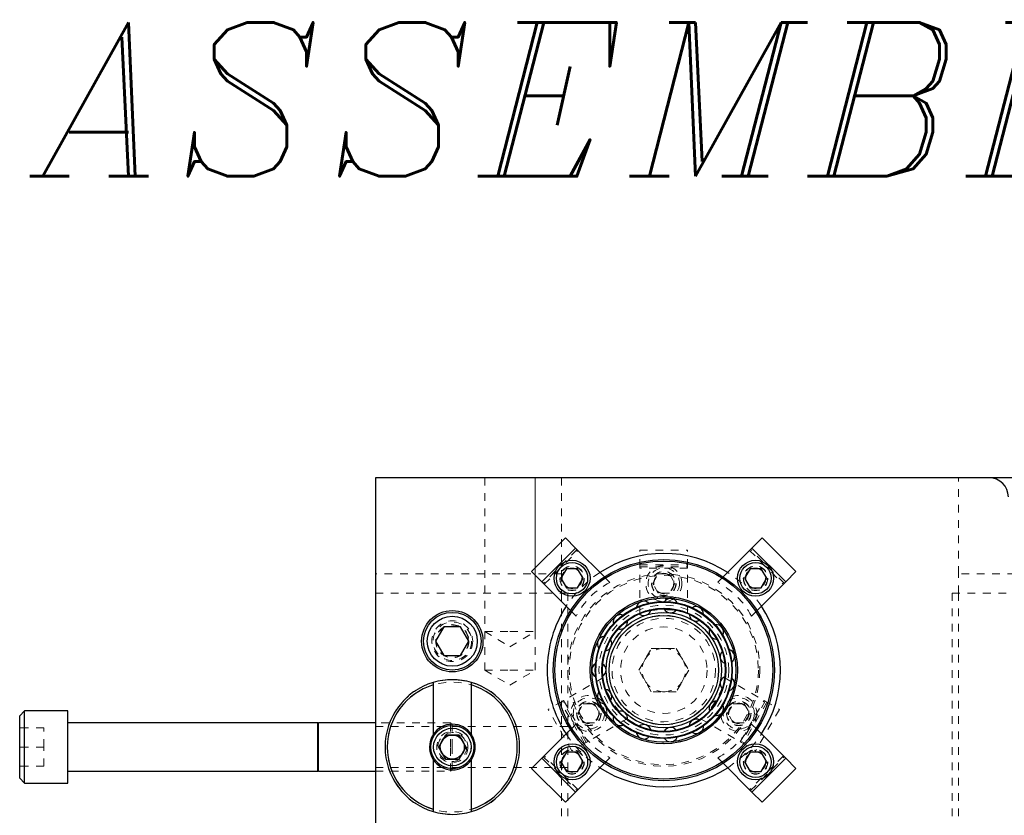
# Model space of a CAD drawing. Header units: inches. Extents: x 1802 to 2468, y -208 to -72.
# Tile 201 of 256: x 1988 to 2001, y -83 to -72. Entities that reach past the tile are written whole.
import ezdxf

# ---------------------------------------------------------------- set-up
doc = ezdxf.new("R2010")
doc.units = ezdxf.units.IN
doc.header["$LTSCALE"] = 0.5
doc.header["$MEASUREMENT"] = 0
doc.linetypes.add('HIDDEN', pattern=[0.225, 0.15, -0.075])
for name, color, linetype in [('DIE-M-S3', 8, 'Continuous'), ('DSS-M-S', 53, 'Continuous'), ('DST-M-S', 53, 'Continuous'), ('MFT-M-S', 8, 'Continuous'), ('SVD-M-S', 8, 'Continuous'), ('SVF-M-S', 8, 'Continuous')]:
    doc.layers.add(name, color=color, linetype=linetype)
doc.styles.add('I', font='ITALIC.SHX')

msp = doc.modelspace()

# ---------------------------------------------------------------- linework, layer by layer
at = {"layer": 'DIE-M-S3', "linetype": 'Continuous', "lineweight": 25}
for p, q in [((1993.68748, -80.90458), (1993.68748, -80.93593)), ((1994.18748, -80.93593), (1994.18748, -80.90458)), ((1993.68748, -80.93593), (1993.68748, -81.58295)), ((1994.18748, -81.58295), (1994.18748, -80.93593)), ((1993.68748, -81.90326), (1993.68748, -82.55027)), ((1994.18748, -82.55027), (1994.18748, -81.90326)), ((1993.68748, -82.55027), (1993.68748, -82.58163)), ((1994.18748, -82.58163), (1994.18748, -82.55027))]:
    msp.add_line(p, q, dxfattribs=at)
at = {"layer": 'DIE-M-S3', "linetype": 'HIDDEN', "lineweight": 18}
msp.add_circle((1993.93748, -81.7431), 0.203, dxfattribs=at)
at = {"layer": 'DIE-M-S3', "linetype": 'Continuous', "lineweight": 25}
for radius, start, end in [(0.875, 106.60155, 253.39845), (0.875, 73.39845, 106.60155), (0.875, 286.60155, 73.39845), (0.845, 107.208993, 252.791007), (0.845, 287.208993, 72.791007), (0.2969, 32.64443, 147.35557), (0.2969, 147.35557, 212.64443), (0.2969, 327.35557, 32.64443), (0.2969, 212.64443, 327.35557), (0.875, 253.39845, 286.60155)]:
    msp.add_arc((1993.93748, -81.7431), radius, start, end, dxfattribs=at)
at = {"layer": 'DSS-M-S', "linetype": 'Continuous', "lineweight": 25}
for p, q in [((1992.93748, -78.2431), (1992.93748, -85.6181)), ((2010.43748, -78.2431), (1992.93748, -78.2431)), ((1995.40727, -79.02448), (1994.96886, -79.46288)), ((1995.54091, -79.15812), (1995.40727, -79.02448)), ((1997.9677, -79.02448), (1997.83406, -79.15812)), ((1998.40611, -79.46288), (1997.9677, -79.02448)), ((1995.54091, -79.15812), (1995.1025, -79.59653)), ((1995.91414, -79.53135), (1995.54091, -79.15812)), ((1997.83406, -79.15812), (1997.46083, -79.53135)), ((1998.27246, -79.59653), (1997.83406, -79.15812)), ((1994.96886, -79.46288), (1995.1025, -79.59653)), ((1995.42207, -79.42486), (1995.3499, -79.54986)), ((1995.56641, -79.42486), (1995.42207, -79.42486)), ((1995.63858, -79.54986), (1995.56641, -79.42486)), ((1997.80856, -79.42486), (1997.73639, -79.54986)), ((1997.9529, -79.42486), (1997.80856, -79.42486)), ((1998.02506, -79.54986), (1997.9529, -79.42486)), ((1998.27246, -79.59653), (1998.40611, -79.46288)), ((1995.1025, -79.59653), (1995.47573, -79.96976)), ((1995.3499, -79.54986), (1995.42207, -79.67486)), ((1995.56641, -79.67486), (1995.63858, -79.54986)), ((1997.73639, -79.54986), (1997.80856, -79.67486)), ((1997.89924, -79.96976), (1998.27246, -79.59653)), ((1997.9529, -79.67486), (1998.02506, -79.54986)), ((1995.42207, -79.67486), (1995.56641, -79.67486)), ((1997.80856, -79.67486), (1997.9529, -79.67486)), ((1995.47573, -81.51645), (1995.1025, -81.88968)), ((1998.27246, -81.88968), (1997.89924, -81.51645)), ((1995.1025, -81.88968), (1994.96886, -82.02332)), ((1995.1025, -81.88968), (1995.54091, -82.32808)), ((1995.42207, -81.81134), (1995.3499, -81.93634)), ((1995.56641, -81.81134), (1995.42207, -81.81134)), ((1995.63858, -81.93634), (1995.56641, -81.81134)), ((1997.80856, -81.81134), (1997.73639, -81.93634)), ((1997.9529, -81.81134), (1997.80856, -81.81134)), ((1997.83406, -82.32808), (1998.27246, -81.88968)), ((1998.02506, -81.93634), (1997.9529, -81.81134)), ((1998.40611, -82.02332), (1998.27246, -81.88968)), ((1994.96886, -82.02332), (1995.40727, -82.46172)), ((1995.3499, -81.93634), (1995.42207, -82.06134)), ((1995.42207, -82.06134), (1995.56641, -82.06134)), ((1995.54091, -82.32808), (1995.91414, -81.95485)), ((1995.56641, -82.06134), (1995.63858, -81.93634)), ((1997.46083, -81.95485), (1997.83406, -82.32808)), ((1997.73639, -81.93634), (1997.80856, -82.06134)), ((1997.80856, -82.06134), (1997.9529, -82.06134)), ((1997.9529, -82.06134), (1998.02506, -81.93634)), ((1997.9677, -82.46172), (1998.40611, -82.02332)), ((1995.40727, -82.46172), (1995.54091, -82.32808)), ((1997.83406, -82.32808), (1997.9677, -82.46172))]:
    msp.add_line(p, q, dxfattribs=at)
at = {"layer": 'DSS-M-S', "linetype": 'HIDDEN', "lineweight": 18}
for p, q in [((1994.35938, -78.2431), (1994.35938, -80.7431)), ((1995.01558, -80.7431), (1995.01558, -78.2431)), ((1995.35748, -78.2431), (1995.35748, -79.4931)), ((2000.51748, -79.4931), (2000.51748, -78.2431)), ((1995.55929, -79.17651), (1995.12089, -79.61491)), ((1995.13326, -79.62729), (1995.57167, -79.18888)), ((1997.8033, -79.18888), (1998.2417, -79.62729)), ((1998.25408, -79.61491), (1997.81567, -79.17651)), ((1995.35748, -79.4931), (1992.93748, -79.4931)), ((1995.35748, -79.4931), (1995.35748, -79.7431)), ((2002.85748, -79.4931), (2000.51748, -79.4931)), ((2000.51748, -79.7431), (2000.51748, -79.4931)), ((1995.98689, -79.6041), (1995.91414, -79.53135)), ((1997.46083, -79.53135), (1997.38808, -79.6041)), ((1995.43748, -79.7431), (1992.93748, -79.7431)), ((1995.35748, -79.7431), (1995.35748, -87.2431)), ((1995.43748, -87.2431), (1995.43748, -79.7431)), ((2000.43748, -79.7431), (2000.43748, -96.7431)), ((2002.93748, -79.7431), (2000.43748, -79.7431)), ((2000.51748, -79.7431), (2000.51748, -96.7431)), ((1995.47573, -79.96976), (1995.54848, -80.04251)), ((1997.82648, -80.04251), (1997.89924, -79.96976)), ((1994.35938, -80.7431), (1994.68748, -80.7431)), ((1994.35938, -80.7431), (1994.68748, -80.94024)), ((1994.68748, -80.7431), (1995.01558, -80.7431)), ((1994.68748, -80.94024), (1995.01558, -80.7431)), ((1995.91132, -81.17988), (1995.91668, -81.18004)), ((1995.43748, -81.47745), (1992.93748, -81.47745)), ((1995.54848, -81.4437), (1995.47573, -81.51645)), ((1997.89924, -81.51645), (1997.82648, -81.4437)), ((1995.12089, -81.87129), (1995.55929, -82.3097)), ((1995.57167, -82.29732), (1995.13326, -81.85892)), ((1995.91414, -81.95485), (1995.98689, -81.8821)), ((1997.38808, -81.8821), (1997.46083, -81.95485)), ((1998.2417, -81.85892), (1997.8033, -82.29732)), ((1997.81567, -82.3097), (1998.25408, -81.87129)), ((1992.93748, -82.00875), (1995.43748, -82.00875))]:
    msp.add_line(p, q, dxfattribs=at)
at = {"layer": 'DSS-M-S', "linetype": 'Continuous', "lineweight": 25}
for centre, radius in [((1996.68748, -80.7431), 1.4375), ((1995.49424, -79.54986), 0.23438), ((1996.68748, -80.7431), 1.4175), ((1995.49424, -79.54986), 0.20312), ((1997.88073, -79.54986), 0.23438), ((1997.88073, -79.54986), 0.20312), ((1996.68748, -80.7431), 0.9575), ((1996.68748, -80.7431), 0.9375), ((1996.68748, -80.7431), 0.89062), ((1996.68748, -80.7431), 0.88275), ((1993.93748, -80.3681), 0.3985), ((1996.68748, -80.7431), 0.80475), ((1996.68748, -80.7431), 0.79688), ((1995.49424, -81.93634), 0.23438), ((1995.49424, -81.93634), 0.20312), ((1997.88073, -81.93634), 0.23438), ((1997.88073, -81.93634), 0.20313)]:
    msp.add_circle(centre, radius, dxfattribs=at)
at = {"layer": 'DSS-M-S', "linetype": 'HIDDEN', "lineweight": 18}
for centre, radius in [((1995.49424, -79.54986), 0.1595), ((1995.49424, -79.54986), 0.15625), ((1995.49424, -79.54986), 0.13297), ((1995.49424, -79.54986), 0.1327), ((1995.49424, -79.54986), 0.13218), ((1995.49424, -79.54986), 0.1285), ((1996.68748, -80.7431), 1.25), ((1997.88073, -79.54986), 0.1595), ((1997.88073, -79.54986), 0.15625), ((1997.88073, -79.54986), 0.13297), ((1997.88073, -79.54986), 0.1327), ((1997.88073, -79.54986), 0.13218), ((1997.88073, -79.54986), 0.1285), ((1996.68748, -80.7431), 1.23), ((1996.68748, -80.7431), 0.9575), ((1996.68748, -80.7431), 0.88275), ((1996.68748, -80.7431), 0.80475), ((1993.93748, -80.3681), 0.2655), ((1993.93748, -80.3681), 0.21095), ((1993.93748, -81.7431), 0.15625), ((1995.49424, -81.93634), 0.1595), ((1995.49424, -81.93634), 0.15625), ((1995.49424, -81.93634), 0.13297), ((1995.49424, -81.93634), 0.1327), ((1995.49424, -81.93634), 0.13218), ((1997.88073, -81.93634), 0.1595), ((1997.88073, -81.93634), 0.15625), ((1997.88073, -81.93634), 0.13297), ((1997.88073, -81.93634), 0.1327), ((1997.88073, -81.93634), 0.13218), ((1995.49424, -81.93634), 0.1285), ((1997.88073, -81.93634), 0.1285)]:
    msp.add_circle(centre, radius, dxfattribs=at)
at = {"layer": 'DSS-M-S', "linetype": 'Continuous', "lineweight": 25}
for centre, radius, start, end in [((1996.68748, -80.7431), 1.5165, 56.795435, 123.204565), ((1996.42675, -79.94065), 0.09375, 45.544053, 170.694737), ((1996.77568, -79.90397), 0.09375, 21.558851, 146.690525), ((1996.68748, -80.7431), 1.5165, 146.795435, 180), ((1996.42675, -79.94065), 0.09375, 230.805435, 270), ((1996.42675, -79.94065), 0.09375, 270, 344.933776), ((1996.77568, -79.90397), 0.09375, 206.817115, 270), ((1996.77568, -79.90397), 0.09375, 270, 320.942923), ((1997.10936, -80.01239), 0.09375, 357.570897, 122.687837), ((1996.68748, -80.7431), 1.5165, 326.795435, 33.204565), ((1996.1229, -80.11607), 0.09375, 69.526167, 194.700135), ((1996.1229, -80.11607), 0.09375, 270, 8.926437), ((1997.10936, -80.01239), 0.09375, 182.825525, 270), ((1997.10936, -80.01239), 0.09375, 270, 296.954217), ((1996.1229, -80.11607), 0.09375, 255.376627, 270), ((1997.37009, -80.24716), 0.09375, 158.830977, 270), ((1997.37009, -80.24716), 0.09375, 333.580532, 98.687012), ((1995.91668, -80.39992), 0.09375, 93.706535, 218.706378), ((1995.91668, -80.39992), 0.09375, 278.793331, 32.920565), ((1997.5128, -80.56768), 0.09375, 134.833789, 248.877234), ((1997.5128, -80.56768), 0.09375, 309.588093, 74.688681), ((1996.68748, -80.7431), 1.5165, 180, 213.204565), ((1995.84373, -80.7431), 0.09375, 117.685543, 242.713125), ((1995.84373, -80.7431), 0.09375, 302.799758, 56.915818), ((1997.5128, -80.91853), 0.09375, 110.834278, 224.885317), ((1997.5128, -80.91853), 0.09375, 285.593922, 50.68904), ((1995.91668, -81.08629), 0.09375, 141.667962, 266.720387), ((1995.91668, -81.08629), 0.09375, 326.806471, 80.911854), ((1997.37009, -81.23905), 0.09375, 86.832764, 200.891783), ((1996.1229, -81.37013), 0.09375, 350.813139, 104.908331), ((1997.37009, -81.23905), 0.09375, 270, 26.696922), ((1996.1229, -81.37013), 0.09375, 165.653451, 270), ((1997.10936, -81.47381), 0.09375, 62.829569, 176.896974), ((1997.37009, -81.23905), 0.09375, 261.608784, 270), ((1996.1229, -81.37013), 0.09375, 270, 290.739792), ((1996.42675, -81.54556), 0.09375, 14.81943, 128.904905), ((1996.77568, -81.58223), 0.09375, 38.825016, 152.901234), ((1997.10936, -81.47381), 0.09375, 270, 2.708045), ((1996.42675, -81.54556), 0.09375, 189.641668, 270), ((1996.42675, -81.54556), 0.09375, 270, 314.732632), ((1996.77568, -81.58223), 0.09375, 213.632271, 270), ((1996.77568, -81.58223), 0.09375, 270, 338.722177), ((1997.10936, -81.47381), 0.09375, 237.624916, 270), ((1996.68748, -80.7431), 1.5165, 236.795435, 303.204565)]:
    msp.add_arc(centre, radius, start, end, dxfattribs=at)
at = {"layer": 'DSS-M-S', "linetype": 'HIDDEN', "lineweight": 18}
for centre, radius, start, end in [((1996.68748, -80.7431), 1.5165, 123.204565, 146.795435), ((1996.68748, -80.7431), 1.5165, 33.204565, 56.795435), ((1996.46298, -80.5186), 1.031, 117.501613, 152.498387), ((1996.91199, -80.5186), 1.031, 27.501613, 62.498387), ((1996.46298, -80.96761), 1.031, 207.501613, 242.498387), ((1996.91199, -80.96761), 1.031, 297.501613, 332.498387), ((1996.68748, -80.7431), 1.5165, 213.204565, 236.795435), ((1996.68748, -80.7431), 1.5165, 303.204565, 326.795435)]:
    msp.add_arc(centre, radius, start, end, dxfattribs=at)
at = {"layer": 'DST-M-S', "linetype": 'Continuous', "lineweight": 25}
for p, q in [((1992.93748, -78.2431), (1992.93748, -98.2431)), ((2000.91748, -78.2431), (1992.93748, -78.2431))]:
    msp.add_line(p, q, dxfattribs=at)
at = {"layer": 'DST-M-S', "linetype": 'HIDDEN', "lineweight": 18}
for p, q in [((1994.35938, -78.2431), (1994.35938, -80.2431)), ((1995.01558, -80.2431), (1995.01558, -78.2431)), ((1996.37748, -79.1851), (1996.99748, -79.1851)), ((1996.37748, -79.4001), (1996.37748, -79.1851)), ((1996.99748, -79.4001), (1996.99748, -79.1851)), ((1996.37748, -79.3741), (1996.99748, -79.3741)), ((1996.37748, -79.4001), (1996.99748, -79.4001)), ((1996.37748, -79.4176), (1996.37748, -79.4001)), ((1996.99748, -79.4176), (1996.37748, -79.4176)), ((1996.37748, -80.00481), (1996.37748, -79.4176)), ((1996.54315, -79.6181), (1996.61531, -79.4931)), ((1996.61531, -79.4931), (1996.75965, -79.4931)), ((1996.75965, -79.4931), (1996.83182, -79.6181)), ((1996.99748, -79.4001), (1996.99748, -79.4176)), ((1996.99748, -80.00481), (1996.99748, -79.4176)), ((1996.61531, -79.7431), (1996.54315, -79.6181)), ((1996.83182, -79.6181), (1996.75965, -79.7431)), ((1996.75965, -79.7431), (1996.61531, -79.7431)), ((1994.35938, -80.2431), (1994.68748, -80.2431)), ((1994.35938, -80.2431), (1994.68748, -80.44024)), ((1994.68748, -80.2431), (1995.01558, -80.2431)), ((1994.68748, -80.44024), (1995.01558, -80.2431)), ((1996.36272, -80.7431), (1996.5251, -80.46185)), ((1996.5251, -80.46185), (1996.84986, -80.46185)), ((1996.84986, -80.46185), (1997.01224, -80.7431)), ((1996.5251, -81.02435), (1996.36272, -80.7431)), ((1997.01224, -80.7431), (1996.84986, -81.02435)), ((1995.8931, -80.84378), (1995.38457, -81.13738)), ((1997.48186, -80.84378), (1997.9904, -81.13738)), ((1996.84986, -81.02435), (1996.5251, -81.02435)), ((1995.36941, -81.14613), (1995.18322, -81.25363)), ((1995.65689, -81.69607), (1995.34689, -81.15913)), ((1995.36941, -81.14613), (1995.38457, -81.13738)), ((1995.67941, -81.68307), (1995.36941, -81.14613)), ((1995.38457, -81.13738), (1995.69457, -81.67432)), ((1997.6804, -81.67432), (1997.9904, -81.13738)), ((1998.00556, -81.14613), (1997.69556, -81.68307)), ((1998.02807, -81.15913), (1997.71807, -81.69607)), ((1997.9904, -81.13738), (1998.00556, -81.14613)), ((1998.00556, -81.14613), (1998.19175, -81.25363)), ((1995.49322, -81.79057), (1995.18322, -81.25363)), ((1995.56887, -81.3056), (1995.64104, -81.1806)), ((1995.64104, -81.1806), (1995.78537, -81.1806)), ((1995.78537, -81.1806), (1995.85754, -81.3056)), ((1997.51742, -81.3056), (1997.58959, -81.1806)), ((1997.58959, -81.1806), (1997.73393, -81.1806)), ((1997.73393, -81.1806), (1997.8061, -81.3056)), ((1998.19175, -81.25363), (1997.88175, -81.79057)), ((1995.64104, -81.4306), (1995.56887, -81.3056)), ((1996.2031, -81.38071), (1995.69457, -81.67432)), ((1995.85754, -81.3056), (1995.78537, -81.4306)), ((1997.17186, -81.38071), (1997.6804, -81.67432)), ((1997.58959, -81.4306), (1997.51742, -81.3056)), ((1997.8061, -81.3056), (1997.73393, -81.4306)), ((1995.78537, -81.4306), (1995.64104, -81.4306)), ((1997.73393, -81.4306), (1997.58959, -81.4306)), ((1995.69457, -81.67432), (1995.67941, -81.68307)), ((1997.69556, -81.68307), (1997.6804, -81.67432)), ((1995.67941, -81.68307), (1995.49322, -81.79057)), ((1997.69556, -81.68307), (1997.88175, -81.79057))]:
    msp.add_line(p, q, dxfattribs=at)
for centre, radius in [((1996.68748, -79.6181), 0.23438), ((1996.68748, -79.6181), 0.20312), ((1996.68748, -79.6181), 0.1595), ((1996.68748, -79.6181), 0.15625), ((1996.68748, -79.6181), 0.13297), ((1996.68748, -79.6181), 0.1327), ((1996.68748, -79.6181), 0.13218), ((1996.68748, -79.6181), 0.1285), ((1996.68748, -80.7431), 0.9375), ((1996.68748, -80.7431), 0.84375), ((1996.68748, -80.7431), 0.7494), ((1996.68748, -80.7431), 0.71165), ((1996.68748, -80.7431), 0.67288), ((1996.68748, -80.7431), 0.5625), ((1995.7132, -81.3056), 0.23438), ((1995.7132, -81.3056), 0.20313), ((1995.7132, -81.3056), 0.1595), ((1995.7132, -81.3056), 0.15625), ((1997.66176, -81.3056), 0.23438), ((1997.66176, -81.3056), 0.20312), ((1997.66176, -81.3056), 0.1595), ((1997.66176, -81.3056), 0.15625), ((1995.7132, -81.3056), 0.13297), ((1995.7132, -81.3056), 0.1327), ((1995.7132, -81.3056), 0.13218), ((1995.7132, -81.3056), 0.1285), ((1997.66176, -81.3056), 0.13297), ((1997.66176, -81.3056), 0.1327), ((1997.66176, -81.3056), 0.13218), ((1997.66176, -81.3056), 0.1285)]:
    msp.add_circle(centre, radius, dxfattribs=at)
at = {"layer": 'DST-M-S', "linetype": 'Continuous', "lineweight": 25}
for centre, radius in [((1996.68748, -80.7431), 0.75), ((1996.68748, -80.7431), 0.71063), ((1993.93748, -81.7431), 0.15625)]:
    msp.add_circle(centre, radius, dxfattribs=at)
msp.add_arc((2000.91748, -78.4931), 0.25, 0, 90, dxfattribs=at)
at = {"layer": 'DST-M-S', "linetype": 'HIDDEN', "lineweight": 18}
for centre, radius, start, end in [((1996.68748, -80.9881), 1.031, 72.501613, 107.498387), ((1996.68748, -80.7431), 0.28125, 90, 150), ((1996.68748, -80.7431), 0.28125, 30, 90), ((1996.68748, -80.7431), 0.28125, 150, 210), ((1996.68748, -80.7431), 0.28125, 330, 30), ((1996.89966, -80.6206), 1.031, 192.501613, 227.498387), ((1996.68748, -80.7431), 0.28125, 210, 270), ((1996.68748, -80.7431), 0.28125, 270, 330), ((1996.47531, -80.6206), 1.031, 312.501613, 347.498387)]:
    msp.add_arc(centre, radius, start, end, dxfattribs=at)
at = {"layer": 'MFT-M-S', "linetype": 'HIDDEN', "lineweight": 18}
for radius in [0.875, 0.845, 0.2969, 0.203]:
    msp.add_circle((1993.93748, -81.7431), radius, dxfattribs=at)
at = {"layer": 'SVD-M-S', "linetype": 'Continuous', "lineweight": 25}
for p, q in [((1993.82923, -80.1806), (1993.72098, -80.3681)), ((1994.04574, -80.1806), (1993.82923, -80.1806)), ((1994.15399, -80.3681), (1994.04574, -80.1806)), ((1993.72098, -80.3681), (1993.82923, -80.5556)), ((1994.04574, -80.5556), (1994.15399, -80.3681)), ((1993.82923, -80.5556), (1994.04574, -80.5556)), ((1988.37498, -81.27435), (1988.31248, -81.33685)), ((1988.93748, -81.27435), (1988.37498, -81.27435)), ((1988.37498, -81.7431), (1988.37498, -81.27435)), ((1988.93748, -81.7431), (1988.93748, -81.27435)), ((1988.31248, -81.7431), (1988.31248, -81.33685)), ((1992.18788, -81.4306), (1988.93748, -81.4306)), ((1992.18788, -81.7431), (1992.18788, -81.4306)), ((1992.19641, -81.4306), (1992.1894, -81.44986)), ((1992.1894, -81.7431), (1992.1894, -81.44986)), ((1992.93748, -81.4306), (1992.19641, -81.4306)), ((1992.19641, -81.7431), (1992.19641, -81.4306)), ((1993.84742, -81.5871), (1993.75735, -81.7431)), ((1994.02755, -81.5871), (1993.84742, -81.5871)), ((1994.11762, -81.7431), (1994.02755, -81.5871)), ((1988.31248, -82.14935), (1988.31248, -81.7431)), ((1988.37498, -82.21185), (1988.37498, -81.7431)), ((1988.93748, -82.21185), (1988.93748, -81.7431)), ((1992.18788, -82.0556), (1992.18788, -81.7431)), ((1992.1894, -82.03635), (1992.1894, -81.7431)), ((1992.19641, -82.0556), (1992.19641, -81.7431)), ((1993.75735, -81.7431), (1993.84742, -81.8991)), ((1994.02755, -81.8991), (1994.11762, -81.7431)), ((1993.84742, -81.8991), (1994.02755, -81.8991)), ((1988.93748, -82.0556), (1992.18788, -82.0556)), ((1992.1894, -82.03635), (1992.19641, -82.0556)), ((1992.19641, -82.0556), (1992.93748, -82.0556)), ((1988.31248, -82.14935), (1988.37498, -82.21185)), ((1988.37498, -82.21185), (1988.93748, -82.21185))]:
    msp.add_line(p, q, dxfattribs=at)
at = {"layer": 'SVD-M-S', "linetype": 'HIDDEN', "lineweight": 18}
for p, q in [((1988.62498, -81.4931), (1988.31248, -81.4931)), ((1988.62498, -81.7431), (1988.62498, -81.4931)), ((1992.1894, -81.44986), (1992.1894, -82.03635)), ((1993.91403, -81.4306), (1992.93748, -81.4306)), ((1993.91403, -81.7431), (1993.91403, -81.4306)), ((1993.93748, -81.45405), (1993.91403, -81.4306)), ((1993.93748, -81.7431), (1993.93748, -81.45405)), ((1988.62498, -81.7431), (1988.31248, -81.7431)), ((1988.62498, -81.9931), (1988.62498, -81.7431)), ((1993.91403, -82.0556), (1993.91403, -81.7431)), ((1993.93748, -82.03215), (1993.93748, -81.7431)), ((1988.62498, -81.9931), (1988.31248, -81.9931)), ((1992.93748, -82.0556), (1993.91403, -82.0556)), ((1993.91403, -82.0556), (1993.93748, -82.03215))]:
    msp.add_line(p, q, dxfattribs=at)
at = {"layer": 'SVD-M-S', "linetype": 'Continuous', "lineweight": 25}
for centre, radius in [((1993.93748, -80.3681), 0.375), ((1993.93748, -80.3681), 0.325), ((1993.93748, -81.7431), 0.28125), ((1993.93748, -81.7431), 0.24375)]:
    msp.add_circle(centre, radius, dxfattribs=at)
at = {"layer": 'SVD-M-S', "linetype": 'HIDDEN', "lineweight": 18}
for centre, radius in [((1993.93748, -80.3681), 0.25), ((1993.93748, -80.3681), 0.21542), ((1993.93748, -80.3681), 0.21515), ((1993.93748, -80.3681), 0.21463), ((1993.93748, -81.7431), 0.1875), ((1993.93748, -81.7431), 0.16072), ((1993.93748, -81.7431), 0.16045), ((1993.93748, -81.7431), 0.15993)]:
    msp.add_circle(centre, radius, dxfattribs=at)
at = {"layer": 'SVD-M-S', "linetype": 'Continuous', "lineweight": 25}
for centre, start, end in [((1992.18866, -81.44959), 180, 340), ((1992.18866, -82.03662), 20, 180)]:
    msp.add_arc(centre, 0.000787, start, end, dxfattribs=at)
at = {"layer": 'SVF-M-S', "linetype": 'HIDDEN', "lineweight": 18}
for p, q in [((1993.75735, -81.7431), (1993.84742, -81.5871)), ((1993.84742, -81.5871), (1994.02755, -81.5871)), ((1994.02755, -81.5871), (1994.11762, -81.7431)), ((1993.84742, -81.8991), (1993.75735, -81.7431)), ((1994.11762, -81.7431), (1994.02755, -81.8991)), ((1994.02755, -81.8991), (1993.84742, -81.8991))]:
    msp.add_line(p, q, dxfattribs=at)
for radius in [0.28125, 0.24375, 0.1875, 0.16072, 0.16045, 0.15993]:
    msp.add_circle((1993.93748, -81.7431), radius, dxfattribs=at)

# ---------------------------------------------------------------- texts
at = {"color": 6, "style": 'I'}
msp.add_text('ASSEMBLY VIEW', height=2, dxfattribs=at).set_placement((1988.61373, -74.32467))

doc.saveas('drawing.dxf')
